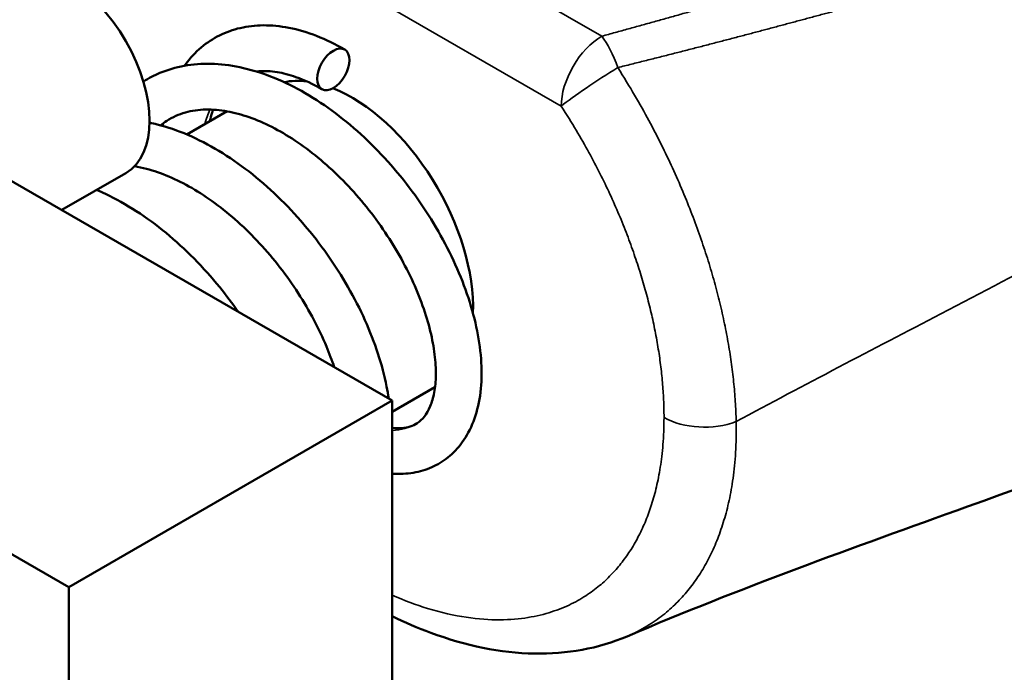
# Model space of a CAD drawing. Header units: millimetres. Extents: x 0 to 594, y 0 to 420.
# Tile 6 of 23: x 516 to 534, y 73 to 85. Entities that reach past the tile are written whole.
import ezdxf

# ---------------------------------------------------------------- set-up
doc = ezdxf.new("R2010")
doc.units = ezdxf.units.MM
doc.header["$LTSCALE"] = 2
doc.layers.add('Visible (ISO)', color=7, linetype='Continuous', lineweight=50)
doc.layers.add('Visible Narrow (ISO)', color=7, linetype='Continuous', lineweight=35)

msp = doc.modelspace()

# ---------------------------------------------------------------- linework, layer by layer
at = {"layer": 'Visible (ISO)'}
for p, q in [((501.662, 90.284), (522.875, 78.037)), ((496.005, 87.018), (517.218, 74.771)), ((519.285, 82.694), (519.988, 83.1)), ((518.218, 82.02), (517.097, 81.373)), ((522.875, 77.839), (523.624, 78.271)), ((522.875, 78.037), (517.218, 74.771)), ((522.875, 78.037), (522.875, 64.973)), ((517.218, 74.771), (517.218, 61.707))]:
    msp.add_line(p, q, dxfattribs=at)
for centre, major_axis, start_param, end_param in [((517.218, 83.752), (-1, 1.732), 3.141593, 6.283185), ((522.168, 80.894), (-1.5, 2.598), 5.877408, 6.089531), ((522.168, 80.894), (-1.5, 2.598), 5.877408, 6.089531), ((522.168, 80.894), (-1.5, 2.598), 3.88449, 5.652926), ((522.168, 80.894), (-1.5, 2.598), 3.88449, 5.652926)]:
    msp.add_ellipse(centre, major_axis=major_axis, ratio=0.57735, start_param=start_param, end_param=end_param, dxfattribs=at)
msp.add_ellipse((521.846, 83.834), major_axis=(0.2, 0.346), ratio=0.57735, dxfattribs=at)
for points, knots in [([(563.256, 98.585), (563.256, 97.512), (563.093, 96.348), (562.43, 94.263), (561.974, 93.311), (560.905, 91.582), (560.311, 90.789), (558.892, 89.08), (558.042, 88.184), (555.501, 85.756), (553.665, 84.315), (550.385, 82.508), (549.014, 81.941), (546.647, 81.133), (545.664, 80.844), (543.779, 80.217), (542.793, 79.867), (538.906, 78.439), (535.942, 77.263), (530.923, 75.458), (528.971, 74.759), (526.983, 73.911)], [0, 0, 0, 0, 0.36327, 0.36327, 0.680504, 0.680504, 0.974046, 0.974046, 1.353882, 1.353882, 2.060051, 2.060051, 2.498862, 2.498862, 2.87322, 2.87322, 3.267976, 3.267976, 4.45231, 4.45231, 5.247447, 5.247447, 5.247447, 5.247447]), ([(519.243, 83.896), (519.248, 83.903), (519.254, 83.911), (519.34, 84.03), (519.433, 84.131), (519.635, 84.302), (519.743, 84.372), (519.972, 84.486), (520.093, 84.529), (520.348, 84.588), (520.483, 84.604), (520.768, 84.606), (520.918, 84.591), (521.23, 84.53), (521.392, 84.482), (521.719, 84.354), (521.883, 84.274), (522.046, 84.18)], [42.944062, 42.944062, 42.944062, 42.944062, 42.953396, 42.953396, 43.09678, 43.09678, 43.232012, 43.232012, 43.36624, 43.36624, 43.506451, 43.506451, 43.657127, 43.657127, 43.818057, 43.818057, 43.982297, 43.982297, 43.982297, 43.982297]), ([(518.525, 83.622), (518.617, 83.68), (518.714, 83.73), (518.95, 83.827), (519.091, 83.869), (519.389, 83.923), (519.545, 83.934), (519.871, 83.927), (520.041, 83.907), (520.389, 83.834), (520.568, 83.78), (520.928, 83.642), (521.11, 83.556), (521.469, 83.355), (521.647, 83.24), (521.994, 82.986), (522.164, 82.847), (522.491, 82.548), (522.649, 82.389), (522.949, 82.054), (523.091, 81.879), (523.359, 81.518), (523.484, 81.331), (523.713, 80.952), (523.818, 80.759), (524.005, 80.37), (524.087, 80.174), (524.227, 79.785), (524.285, 79.591), (524.375, 79.209), (524.406, 79.022), (524.441, 78.656), (524.444, 78.479), (524.42, 78.141), (524.392, 77.981), (524.308, 77.687), (524.252, 77.553), (524.115, 77.32), (524.038, 77.219), (523.867, 77.051), (523.775, 76.983), (523.581, 76.873), (523.478, 76.831), (523.259, 76.773), (523.143, 76.757), (522.976, 76.754), (522.925, 76.755), (522.875, 76.758)], [36.892283, 36.892283, 36.892283, 36.892283, 36.999054, 36.999054, 37.142318, 37.142318, 37.291404, 37.291404, 37.448475, 37.448475, 37.612308, 37.612308, 37.779777, 37.779777, 37.948265, 37.948265, 38.116501, 38.116501, 38.28415, 38.28415, 38.451311, 38.451311, 38.618259, 38.618259, 38.785348, 38.785348, 38.952982, 38.952982, 39.121593, 39.121593, 39.291485, 39.291485, 39.462217, 39.462217, 39.630775, 39.630775, 39.789332, 39.789332, 39.930703, 39.930703, 40.058503, 40.058503, 40.182604, 40.182604, 40.312743, 40.312743, 40.367855, 40.367855, 40.367855, 40.367855]), ([(520.5, 83.797), (520.516, 83.799), (520.532, 83.8), (520.645, 83.809), (520.75, 83.805), (520.968, 83.769), (521.077, 83.741), (521.337, 83.649), (521.49, 83.578), (521.646, 83.487)], [43.4311976, 43.4311976, 43.4311976, 43.4311976, 43.4606102, 43.4606102, 43.6320667, 43.6320667, 43.7866771, 43.7866771, 43.9822972, 43.9822972, 43.9822972, 43.9822972]), ([(518.827, 82.855), (518.862, 82.884), (518.898, 82.91), (519.033, 82.998), (519.141, 83.047), (519.371, 83.111), (519.491, 83.129), (519.737, 83.133), (519.861, 83.123), (520.114, 83.077), (520.242, 83.043), (520.503, 82.951), (520.636, 82.894), (520.904, 82.758), (521.04, 82.678), (521.31, 82.499), (521.445, 82.399), (521.71, 82.18), (521.841, 82.061), (522.096, 81.808), (522.22, 81.673), (522.456, 81.392), (522.569, 81.245), (522.78, 80.944), (522.879, 80.789), (523.06, 80.477), (523.143, 80.32), (523.289, 80.007), (523.353, 79.851), (523.462, 79.547), (523.507, 79.398), (523.577, 79.112), (523.602, 78.975), (523.634, 78.717), (523.641, 78.596), (523.637, 78.374), (523.627, 78.272), (523.594, 78.089), (523.57, 78.009), (523.481, 77.793), (523.403, 77.702), (523.24, 77.593), (523.153, 77.563), (522.988, 77.553), (522.934, 77.554), (522.875, 77.562)], [36.808082, 36.808082, 36.808082, 36.808082, 36.882313, 36.882313, 37.078269, 37.078269, 37.260885, 37.260885, 37.424549, 37.424549, 37.579462, 37.579462, 37.731405, 37.731405, 37.882913, 37.882913, 38.034959, 38.034959, 38.187789, 38.187789, 38.34131, 38.34131, 38.495283, 38.495283, 38.649395, 38.649395, 38.803287, 38.803287, 38.956553, 38.956553, 39.108744, 39.108744, 39.259419, 39.259419, 39.408327, 39.408327, 39.555951, 39.555951, 39.704946, 39.704946, 40.023334, 40.023334, 40.290616, 40.290616, 40.403765, 40.403765, 40.403765, 40.403765]), ([(519.688, 82.926), (519.699, 82.98), (519.712, 83.03), (519.733, 83.095), (519.738, 83.112), (519.744, 83.129)], [42.6513263, 42.6513263, 42.6513263, 42.6513263, 42.7253545, 42.7253545, 42.7516712, 42.7516712, 42.7516712, 42.7516712]), ([(518.632, 82.902), (518.676, 82.893), (518.721, 82.883), (518.944, 82.826), (519.125, 82.764), (519.486, 82.608), (519.667, 82.514), (520.024, 82.299), (520.2, 82.178), (520.543, 81.911), (520.71, 81.766), (521.031, 81.457), (521.185, 81.293), (521.477, 80.951), (521.615, 80.772), (521.873, 80.405), (521.993, 80.217), (522.212, 79.834), (522.311, 79.64), (522.486, 79.25), (522.562, 79.055), (522.689, 78.667), (522.741, 78.474), (522.793, 78.213), (522.805, 78.142), (522.816, 78.071)], [31.166571, 31.166571, 31.166571, 31.166571, 31.207176, 31.207176, 31.372264, 31.372264, 31.540193, 31.540193, 31.70869, 31.70869, 31.876782, 31.876782, 32.044284, 32.044284, 32.21136, 32.21136, 32.378308, 32.378308, 32.545497, 32.545497, 32.713344, 32.713344, 32.88227, 32.88227, 32.946959, 32.946959, 32.946959, 32.946959]), ([(518.369, 82.138), (518.438, 82.127), (518.508, 82.112), (518.707, 82.06), (518.837, 82.015), (519.102, 81.903), (519.236, 81.836), (519.506, 81.68), (519.642, 81.591), (519.911, 81.393), (520.044, 81.284), (520.306, 81.048), (520.434, 80.922), (520.681, 80.655), (520.8, 80.514), (521.026, 80.223), (521.132, 80.072), (521.331, 79.764), (521.422, 79.608), (521.588, 79.294), (521.662, 79.137), (521.778, 78.86), (521.823, 78.74), (521.862, 78.622)], [31.124914, 31.124914, 31.124914, 31.124914, 31.212744, 31.212744, 31.365832, 31.365832, 31.517383, 31.517383, 31.669072, 31.669072, 31.821472, 31.821472, 31.974641, 31.974641, 32.128404, 32.128404, 32.282482, 32.282482, 32.436541, 32.436541, 32.5902, 32.5902, 32.709938, 32.709938, 32.709938, 32.709938]), ([(517.706, 81.725), (517.758, 81.703), (517.81, 81.679), (518.043, 81.569), (518.223, 81.467), (518.577, 81.238), (518.752, 81.11), (519.089, 80.832), (519.253, 80.681), (519.567, 80.363), (519.717, 80.195), (519.972, 79.881), (520.079, 79.738), (520.181, 79.592)], [25.0848101, 25.0848101, 25.0848101, 25.0848101, 25.1324044, 25.1324044, 25.3006404, 25.3006404, 25.4690834, 25.4690834, 25.6370208, 25.6370208, 25.8043896, 25.8043896, 25.9368475, 25.9368475, 25.9368475, 25.9368475]), ([(526.984, 73.911), (526.483, 73.697), (525.927, 73.6), (524.771, 73.621), (524.156, 73.749), (523.325, 74.058), (523.1, 74.155), (522.875, 74.265)], [0, 0, 0, 0, 0.2321008, 0.2321008, 0.4771855, 0.4771855, 0.5678338, 0.5678338, 0.5678338, 0.5678338])]:
    msp.add_open_spline(points, degree=3, knots=knots, dxfattribs=at)
msp.add_open_spline([(518.863, 82.845), (518.865, 82.859), (518.867, 82.874), (518.869, 82.888)], degree=3, dxfattribs=at)
at = {"layer": 'Visible Narrow (ISO)'}
for p, q in [((526.539, 84.415), (519.212, 88.645)), ((525.832, 83.19), (518.505, 87.42))]:
    msp.add_line(p, q, dxfattribs=at)
for centre, major_axis, ratio, start_param, end_param in [((526.539, 83.598), (0.5, 0.866), 0.57735, 0.785388, 2.356194), ((526.539, 83.598), (-0.262, 0.965), 0.34744, 4.89769, 5.619902), ((526.539, 83.598), (0.838, 0.546), 0.076099, 1.179263, 2.524055), ((528.336, 78.15), (1, 0), 0.577319, 3.926964, 5.300232)]:
    msp.add_ellipse(centre, major_axis=major_axis, ratio=ratio, start_param=start_param, end_param=end_param, dxfattribs=at)
for points, knots in [([(563.256, 98.585), (563.256, 98.471), (563.181, 98.349), (563.03, 98.225), (562.687, 97.943), (561.949, 97.649), (560.898, 96.789), (559.998, 96.053), (558.868, 94.9), (557.7, 93.917), (556.523, 92.927), (555.307, 92.108), (553.969, 91.353), (552.589, 90.574), (551.078, 89.862), (549.599, 89.158), (548.122, 88.454), (546.676, 87.758), (545.264, 86.942), (543.829, 86.114), (542.429, 85.163), (541, 84.276), (539.598, 83.404), (538.17, 82.594), (536.736, 81.814), (535.318, 81.042), (533.895, 80.299), (532.472, 79.557), (531.278, 78.934), (530.083, 78.311), (528.891, 77.67)], [0.1374957, 0.1374957, 0.1374957, 0.1374957, 0.182957, 0.182957, 0.182957, 0.2862952, 0.2862952, 0.2862952, 0.3748498, 0.3748498, 0.3748498, 0.4640566, 0.4640566, 0.4640566, 0.5561033, 0.5561033, 0.5561033, 0.6480442, 0.6480442, 0.6480442, 0.7414635, 0.7414635, 0.7414635, 0.8331203, 0.8331203, 0.8331203, 0.9238269, 0.9238269, 0.9238269, 1, 1, 1, 1]), ([(526.539, 84.415), (526.578, 84.426), (526.617, 84.436), (526.657, 84.447), (526.696, 84.458), (526.735, 84.468), (526.775, 84.479), (526.814, 84.49), (526.853, 84.501), (526.892, 84.511), (526.93, 84.522), (526.969, 84.533), (527.007, 84.543), (527.046, 84.554), (527.083, 84.564), (527.121, 84.574), (527.159, 84.585), (527.196, 84.595), (527.234, 84.606), (527.271, 84.616), (527.308, 84.626), (527.346, 84.637), (527.383, 84.647), (527.42, 84.658), (527.458, 84.668), (527.495, 84.678), (527.532, 84.689), (527.57, 84.699), (527.607, 84.71), (527.644, 84.72), (527.681, 84.731), (527.718, 84.741), (527.756, 84.752), (527.793, 84.762), (527.83, 84.772), (527.867, 84.783), (527.904, 84.793), (527.94, 84.804), (527.977, 84.814), (528.014, 84.824), (528.05, 84.835), (528.087, 84.845), (528.123, 84.855), (528.159, 84.866), (528.195, 84.876), (528.23, 84.886), (528.266, 84.896), (528.301, 84.906), (528.337, 84.916), (528.372, 84.926), (528.407, 84.936), (528.443, 84.947), (528.478, 84.957), (528.514, 84.967), (528.55, 84.977), (528.585, 84.987), (528.621, 84.998), (528.657, 85.008), (528.693, 85.018), (528.729, 85.029), (528.764, 85.039), (528.8, 85.049), (528.834, 85.059), (528.868, 85.069), (528.902, 85.079), (528.936, 85.088), (528.969, 85.098), (529.002, 85.108), (529.036, 85.117), (529.069, 85.127), (529.103, 85.137), (529.137, 85.147), (529.171, 85.157), (529.206, 85.167), (529.24, 85.177), (529.274, 85.186), (529.308, 85.196), (529.342, 85.206), (529.376, 85.216), (529.409, 85.226), (529.443, 85.236), (529.476, 85.245), (529.509, 85.255), (529.542, 85.264), (529.574, 85.274), (529.607, 85.284), (529.64, 85.293), (529.673, 85.303), (529.705, 85.312), (529.738, 85.322), (529.771, 85.332), (529.804, 85.341), (529.838, 85.351), (529.872, 85.361), (529.906, 85.371), (529.94, 85.381), (529.974, 85.391), (530.009, 85.401), (530.043, 85.411), (530.077, 85.421), (530.11, 85.431), (530.143, 85.441), (530.175, 85.45), (530.206, 85.46), (530.237, 85.469), (530.266, 85.477), (530.294, 85.486), (530.322, 85.494), (530.349, 85.502), (530.376, 85.51), (530.402, 85.518), (530.428, 85.525), (530.454, 85.533), (530.48, 85.54), (530.505, 85.548), (530.531, 85.556), (530.556, 85.563), (530.583, 85.571), (530.609, 85.579), (530.635, 85.586), (530.662, 85.594), (530.689, 85.603), (530.717, 85.611), (530.746, 85.619), (530.775, 85.628), (530.805, 85.637), (530.837, 85.646)], [0.000002, 0.000002, 0.000002, 0.000002, 0.0238095, 0.0238095, 0.0238095, 0.047619, 0.047619, 0.047619, 0.0714286, 0.0714286, 0.0714286, 0.0952381, 0.0952381, 0.0952381, 0.1190476, 0.1190476, 0.1190476, 0.1428571, 0.1428571, 0.1428571, 0.1666667, 0.1666667, 0.1666667, 0.1904762, 0.1904762, 0.1904762, 0.2142857, 0.2142857, 0.2142857, 0.2380952, 0.2380952, 0.2380952, 0.2619048, 0.2619048, 0.2619048, 0.2857143, 0.2857143, 0.2857143, 0.3095238, 0.3095238, 0.3095238, 0.3333333, 0.3333333, 0.3333333, 0.3571429, 0.3571429, 0.3571429, 0.3809524, 0.3809524, 0.3809524, 0.4047619, 0.4047619, 0.4047619, 0.4285714, 0.4285714, 0.4285714, 0.452381, 0.452381, 0.452381, 0.4761905, 0.4761905, 0.4761905, 0.5, 0.5, 0.5, 0.5238095, 0.5238095, 0.5238095, 0.547619, 0.547619, 0.547619, 0.5714286, 0.5714286, 0.5714286, 0.5952381, 0.5952381, 0.5952381, 0.6190476, 0.6190476, 0.6190476, 0.6428571, 0.6428571, 0.6428571, 0.6666667, 0.6666667, 0.6666667, 0.6904762, 0.6904762, 0.6904762, 0.7142857, 0.7142857, 0.7142857, 0.7380952, 0.7380952, 0.7380952, 0.7619048, 0.7619048, 0.7619048, 0.7857143, 0.7857143, 0.7857143, 0.8095238, 0.8095238, 0.8095238, 0.8333333, 0.8333333, 0.8333333, 0.8571429, 0.8571429, 0.8571429, 0.8809524, 0.8809524, 0.8809524, 0.9047619, 0.9047619, 0.9047619, 0.9285714, 0.9285714, 0.9285714, 0.952381, 0.952381, 0.952381, 0.9761905, 0.9761905, 0.9761905, 1, 1, 1, 1]), ([(531.173, 85.007), (531.141, 84.999), (531.111, 84.99), (531.081, 84.982), (531.052, 84.974), (531.024, 84.967), (530.996, 84.959), (530.969, 84.952), (530.942, 84.944), (530.916, 84.937), (530.889, 84.93), (530.863, 84.923), (530.838, 84.916), (530.812, 84.909), (530.786, 84.902), (530.76, 84.895), (530.734, 84.888), (530.707, 84.881), (530.68, 84.873), (530.653, 84.866), (530.625, 84.858), (530.596, 84.85), (530.567, 84.842), (530.536, 84.834), (530.504, 84.826), (530.472, 84.817), (530.439, 84.808), (530.405, 84.799), (530.371, 84.79), (530.337, 84.78), (530.302, 84.771), (530.267, 84.761), (530.232, 84.752), (530.198, 84.743), (530.164, 84.734), (530.13, 84.724), (530.096, 84.715), (530.063, 84.706), (530.029, 84.697), (529.996, 84.688), (529.963, 84.68), (529.93, 84.671), (529.897, 84.662), (529.864, 84.653), (529.831, 84.644), (529.797, 84.635), (529.764, 84.626), (529.73, 84.617), (529.697, 84.608), (529.663, 84.599), (529.628, 84.59), (529.594, 84.581), (529.559, 84.571), (529.524, 84.562), (529.49, 84.553), (529.455, 84.544), (529.42, 84.535), (529.386, 84.525), (529.352, 84.516), (529.318, 84.507), (529.285, 84.498), (529.251, 84.49), (529.217, 84.481), (529.183, 84.472), (529.148, 84.462), (529.114, 84.453), (529.078, 84.444), (529.042, 84.434), (529.006, 84.425), (528.97, 84.415), (528.934, 84.406), (528.897, 84.396), (528.861, 84.387), (528.825, 84.377), (528.789, 84.368), (528.753, 84.358), (528.717, 84.349), (528.681, 84.339), (528.645, 84.33), (528.609, 84.321), (528.573, 84.311), (528.536, 84.302), (528.5, 84.292), (528.464, 84.283), (528.427, 84.273), (528.39, 84.264), (528.353, 84.254), (528.316, 84.244), (528.279, 84.235), (528.242, 84.225), (528.204, 84.216), (528.167, 84.206), (528.13, 84.196), (528.093, 84.187), (528.055, 84.177), (528.018, 84.168), (527.981, 84.158), (527.944, 84.148), (527.906, 84.139), (527.869, 84.129), (527.831, 84.12), (527.794, 84.11), (527.756, 84.1), (527.718, 84.091), (527.68, 84.081), (527.642, 84.071), (527.603, 84.062), (527.565, 84.052), (527.527, 84.042), (527.488, 84.032), (527.449, 84.023), (527.411, 84.013), (527.372, 84.003), (527.333, 83.993), (527.294, 83.984), (527.255, 83.974), (527.216, 83.964), (527.177, 83.954), (527.138, 83.945), (527.099, 83.935), (527.059, 83.925), (527.02, 83.915), (526.98, 83.905), (526.94, 83.895), (526.9, 83.885), (526.86, 83.876), (526.82, 83.866)], [0, 0, 0, 0, 0.0238095, 0.0238095, 0.0238095, 0.047619, 0.047619, 0.047619, 0.0714286, 0.0714286, 0.0714286, 0.0952381, 0.0952381, 0.0952381, 0.1190476, 0.1190476, 0.1190476, 0.1428571, 0.1428571, 0.1428571, 0.1666667, 0.1666667, 0.1666667, 0.1904762, 0.1904762, 0.1904762, 0.2142857, 0.2142857, 0.2142857, 0.2380952, 0.2380952, 0.2380952, 0.2619048, 0.2619048, 0.2619048, 0.2857143, 0.2857143, 0.2857143, 0.3095238, 0.3095238, 0.3095238, 0.3333333, 0.3333333, 0.3333333, 0.3571429, 0.3571429, 0.3571429, 0.3809524, 0.3809524, 0.3809524, 0.4047619, 0.4047619, 0.4047619, 0.4285714, 0.4285714, 0.4285714, 0.452381, 0.452381, 0.452381, 0.4761905, 0.4761905, 0.4761905, 0.5, 0.5, 0.5, 0.5238095, 0.5238095, 0.5238095, 0.547619, 0.547619, 0.547619, 0.5714286, 0.5714286, 0.5714286, 0.5952381, 0.5952381, 0.5952381, 0.6190476, 0.6190476, 0.6190476, 0.6428571, 0.6428571, 0.6428571, 0.6666667, 0.6666667, 0.6666667, 0.6904762, 0.6904762, 0.6904762, 0.7142857, 0.7142857, 0.7142857, 0.7380952, 0.7380952, 0.7380952, 0.7619048, 0.7619048, 0.7619048, 0.7857143, 0.7857143, 0.7857143, 0.8095238, 0.8095238, 0.8095238, 0.8333333, 0.8333333, 0.8333333, 0.8571429, 0.8571429, 0.8571429, 0.8809524, 0.8809524, 0.8809524, 0.9047619, 0.9047619, 0.9047619, 0.9285714, 0.9285714, 0.9285714, 0.952381, 0.952381, 0.952381, 0.9761905, 0.9761905, 0.9761905, 0.9999929, 0.9999929, 0.9999929, 0.9999929]), ([(528.891, 77.67), (528.888, 77.787), (528.883, 77.906), (528.876, 78.022), (528.869, 78.138), (528.859, 78.251), (528.847, 78.366), (528.836, 78.481), (528.821, 78.597), (528.805, 78.715), (528.788, 78.832), (528.769, 78.95), (528.748, 79.069), (528.727, 79.188), (528.704, 79.308), (528.678, 79.429), (528.653, 79.549), (528.625, 79.671), (528.595, 79.793), (528.564, 79.914), (528.532, 80.036), (528.498, 80.159), (528.463, 80.282), (528.426, 80.405), (528.387, 80.529), (528.348, 80.654), (528.306, 80.779), (528.262, 80.907), (528.217, 81.036), (528.169, 81.166), (528.118, 81.298), (528.068, 81.43), (528.014, 81.564), (527.957, 81.699), (527.9, 81.834), (527.84, 81.971), (527.777, 82.108), (527.715, 82.244), (527.649, 82.382), (527.581, 82.52), (527.512, 82.658), (527.44, 82.796), (527.364, 82.939), (527.287, 83.081), (527.205, 83.228), (527.115, 83.382), (527.025, 83.536), (526.927, 83.698), (526.82, 83.866)], [0, 0, 0, 0, 0.0625, 0.0625, 0.0625, 0.125, 0.125, 0.125, 0.1875, 0.1875, 0.1875, 0.25, 0.25, 0.25, 0.3125, 0.3125, 0.3125, 0.375, 0.375, 0.375, 0.4375, 0.4375, 0.4375, 0.5, 0.5, 0.5, 0.5625, 0.5625, 0.5625, 0.625, 0.625, 0.625, 0.6875, 0.6875, 0.6875, 0.75, 0.75, 0.75, 0.8125, 0.8125, 0.8125, 0.875, 0.875, 0.875, 0.9375, 0.9375, 0.9375, 1, 1, 1, 1]), ([(527.629, 77.742), (527.629, 77.847), (527.626, 77.951), (527.622, 78.053), (527.617, 78.156), (527.611, 78.255), (527.602, 78.357), (527.593, 78.458), (527.582, 78.561), (527.569, 78.665), (527.556, 78.768), (527.541, 78.872), (527.523, 78.977), (527.506, 79.082), (527.487, 79.188), (527.465, 79.295), (527.444, 79.401), (527.42, 79.508), (527.395, 79.615), (527.369, 79.722), (527.341, 79.83), (527.312, 79.938), (527.282, 80.046), (527.251, 80.154), (527.217, 80.264), (527.183, 80.374), (527.146, 80.485), (527.107, 80.597), (527.069, 80.71), (527.027, 80.824), (526.983, 80.94), (526.938, 81.056), (526.891, 81.174), (526.841, 81.293), (526.791, 81.411), (526.738, 81.531), (526.682, 81.652), (526.627, 81.772), (526.569, 81.892), (526.508, 82.013), (526.448, 82.134), (526.384, 82.255), (526.316, 82.38), (526.248, 82.505), (526.175, 82.633), (526.095, 82.768), (526.015, 82.902), (525.927, 83.044), (525.832, 83.19)], [0, 0, 0, 0, 0.0625, 0.0625, 0.0625, 0.125, 0.125, 0.125, 0.1875, 0.1875, 0.1875, 0.25, 0.25, 0.25, 0.3125, 0.3125, 0.3125, 0.375, 0.375, 0.375, 0.4375, 0.4375, 0.4375, 0.5, 0.5, 0.5, 0.5625, 0.5625, 0.5625, 0.625, 0.625, 0.625, 0.6875, 0.6875, 0.6875, 0.75, 0.75, 0.75, 0.8125, 0.8125, 0.8125, 0.875, 0.875, 0.875, 0.9375, 0.9375, 0.9375, 1, 1, 1, 1]), ([(522.875, 74.631), (523.086, 74.54), (523.293, 74.463), (523.493, 74.401), (523.732, 74.328), (523.96, 74.277), (524.172, 74.245), (524.384, 74.213), (524.579, 74.2), (524.758, 74.201), (524.937, 74.202), (525.1, 74.217), (525.25, 74.241), (525.4, 74.265), (525.537, 74.299), (525.663, 74.34), (525.789, 74.381), (525.903, 74.428), (526.008, 74.479), (526.112, 74.531), (526.207, 74.586), (526.293, 74.644), (526.379, 74.701), (526.456, 74.761), (526.528, 74.822), (526.599, 74.883), (526.664, 74.946), (526.725, 75.01), (526.786, 75.075), (526.843, 75.142), (526.897, 75.212), (526.951, 75.283), (527.003, 75.356), (527.052, 75.434), (527.101, 75.511), (527.147, 75.593), (527.19, 75.677), (527.233, 75.761), (527.273, 75.848), (527.311, 75.939), (527.348, 76.03), (527.382, 76.124), (527.413, 76.222), (527.444, 76.32), (527.472, 76.421), (527.497, 76.528), (527.522, 76.635), (527.545, 76.749), (527.564, 76.871), (527.583, 76.993), (527.599, 77.124), (527.611, 77.269), (527.622, 77.413), (527.629, 77.571), (527.629, 77.742)], [0.5179017, 0.5179017, 0.5179017, 0.5179017, 0.5405405, 0.5405405, 0.5405405, 0.5675676, 0.5675676, 0.5675676, 0.5945946, 0.5945946, 0.5945946, 0.6216216, 0.6216216, 0.6216216, 0.6486486, 0.6486486, 0.6486486, 0.6756757, 0.6756757, 0.6756757, 0.7027027, 0.7027027, 0.7027027, 0.7297297, 0.7297297, 0.7297297, 0.7567568, 0.7567568, 0.7567568, 0.7837838, 0.7837838, 0.7837838, 0.8108108, 0.8108108, 0.8108108, 0.8378378, 0.8378378, 0.8378378, 0.8648649, 0.8648649, 0.8648649, 0.8918919, 0.8918919, 0.8918919, 0.9189189, 0.9189189, 0.9189189, 0.9459459, 0.9459459, 0.9459459, 0.972973, 0.972973, 0.972973, 1, 1, 1, 1]), ([(526.984, 73.911), (527.031, 73.932), (527.078, 73.953), (527.122, 73.975), (527.239, 74.032), (527.344, 74.095), (527.44, 74.159), (527.537, 74.224), (527.623, 74.291), (527.703, 74.36), (527.782, 74.428), (527.855, 74.499), (527.922, 74.572), (527.99, 74.645), (528.053, 74.72), (528.114, 74.8), (528.174, 74.879), (528.231, 74.962), (528.285, 75.05), (528.339, 75.138), (528.39, 75.23), (528.437, 75.325), (528.484, 75.421), (528.528, 75.519), (528.568, 75.622), (528.608, 75.725), (528.645, 75.832), (528.678, 75.943), (528.712, 76.054), (528.741, 76.169), (528.768, 76.291), (528.794, 76.412), (528.817, 76.541), (528.836, 76.68), (528.856, 76.819), (528.871, 76.968), (528.881, 77.132), (528.89, 77.296), (528.895, 77.475), (528.891, 77.67)], [0.6653813, 0.6653813, 0.6653813, 0.6653813, 0.6756757, 0.6756757, 0.6756757, 0.7027027, 0.7027027, 0.7027027, 0.7297297, 0.7297297, 0.7297297, 0.7567568, 0.7567568, 0.7567568, 0.7837838, 0.7837838, 0.7837838, 0.8108108, 0.8108108, 0.8108108, 0.8378378, 0.8378378, 0.8378378, 0.8648649, 0.8648649, 0.8648649, 0.8918919, 0.8918919, 0.8918919, 0.9189189, 0.9189189, 0.9189189, 0.9459459, 0.9459459, 0.9459459, 0.972973, 0.972973, 0.972973, 1, 1, 1, 1])]:
    msp.add_open_spline(points, degree=3, knots=knots, dxfattribs=at)
for points in [[(519.598, 82.873), (519.622, 82.964), (519.653, 83.049), (519.689, 83.129)], [(518.826, 82.854), (518.87, 82.888), (518.915, 82.92), (518.962, 82.949)], [(523.298, 77.634), (523.175, 77.56), (523.032, 77.521), (522.874, 77.517)]]:
    msp.add_open_spline(points, degree=3, dxfattribs=at)

doc.saveas('drawing.dxf')
